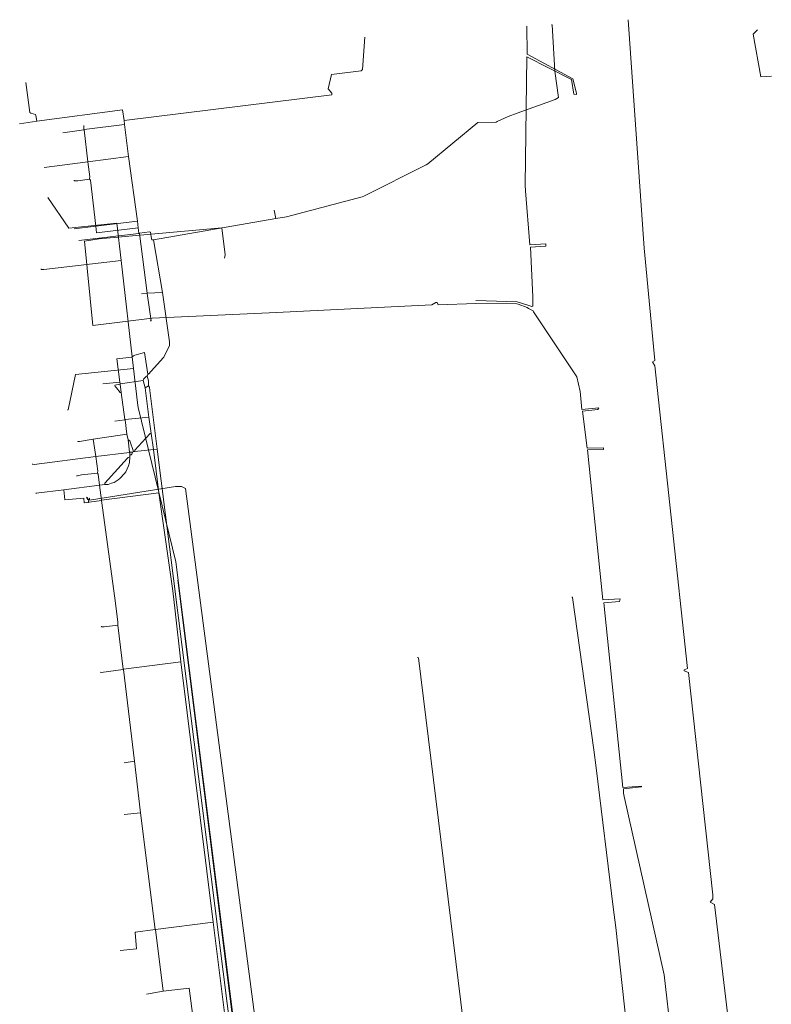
# Model space of a CAD drawing. Header units: metres. Extents: x 45249 to 48959, y 371564 to 373092.
# Tile 30 of 31: x 45787 to 45916, y 372923 to 373092. Entities that reach past the tile are written whole.
import ezdxf
from ezdxf.lldxf.tags import DXFTag

# ---------------------------------------------------------------- set-up
doc = ezdxf.new("R2010")
doc.units = ezdxf.units.M
doc.header["$MEASUREMENT"] = 0
for name, color, linetype, lineweight in [('B-WE-KL-ET_LS-G', 254, 'KL-LS-N', 15), ('B-WE-KL-WATER-G', 254, 'KL-WATER-N', 15), ('B-WE-RI-PERSLEIDING-G', 254, 'RI-PERS', 15)]:
    doc.layers.add(name, color=color, linetype=linetype, lineweight=lineweight)
doc.styles.get("Standard").update_dxf_attribs({"font": 'arial.ttf'})
tags = doc.linetypes.add('KL-LS-N', pattern='A,4,-1,[103,NLCS.SHX,S=0.75,R=0,X=0,Y=0],-1,4,-1,["L",Standard,S=1,R=0,X=0,Y=-0.5],-2', length=13).pattern_tags.tags
tags[18] = DXFTag(74, 10)
doc.linetypes.add('KL-WATER-N', pattern='A,7,-0.5,[168,NLCS.SHX,S=0.75,R=0,X=0.75,Y=0],-2', length=9.5)
tags = doc.linetypes.add('RI-PERS', pattern='A,7,-2,["P",Standard,S=1.8,R=0,X=-0.5,Y=-0.9],-2,7,-2,[102,NLCS.SHX,S=1,R=180,X=0,Y=0],-2', length=22).pattern_tags.tags
tags[6] = DXFTag(74, 10)

msp = doc.modelspace()

# ---------------------------------------------------------------- linework, layer by layer
at = {"layer": 'B-WE-KL-ET_LS-G', "color": 1, "lineweight": 0}
for points in [[(45830.89, 373057.54), (45832.75, 373057.82), (45833.82, 373058.11), (45845.75, 373061.25), (45846.04, 373061.39), (45856.75, 373066.75), (45857.04, 373066.96), (45865.61, 373074.04), (45868.75, 373074.11), (45868.96, 373074.18), (45870.82, 373075.04), (45872.39, 373075.61), (45878.89, 373077.96), (45879.46, 373078.32), (45878.82, 373082.82), (45878.39, 373090.82), (45878.25, 373090.82)], [(45830.89, 373057.54), (45832.75, 373057.82), (45833.82, 373058.11), (45845.75, 373061.25), (45846.04, 373061.39), (45856.75, 373066.75), (45857.04, 373066.96), (45865.61, 373074.04), (45868.75, 373074.11), (45868.96, 373074.18), (45870.82, 373075.04), (45872.39, 373075.61), (45878.89, 373077.96), (45879.46, 373078.32), (45878.82, 373082.82), (45878.39, 373090.82), (45878.25, 373090.82)], [(45830.89, 373057.54), (45832.75, 373057.82), (45833.82, 373058.11), (45845.75, 373061.25), (45846.04, 373061.39), (45856.75, 373066.75), (45857.04, 373066.96), (45865.61, 373074.04), (45868.75, 373074.11), (45868.96, 373074.18), (45870.82, 373075.04), (45872.39, 373075.61), (45878.89, 373077.96), (45879.46, 373078.32), (45878.82, 373082.82), (45878.39, 373090.82), (45878.25, 373090.82)], [(45891.46, 373091.68), (45894.18, 373052.46), (45896.04, 373033.18), (45895.61, 373032.96), (45896.04, 373032.25), (45901.61, 372980.32), (45901.04, 372980.04), (45901.04, 372979.89), (45901.82, 372979.61), (45905.96, 372941.46), (45905.96, 372940.75), (45905.54, 372940.18), (45906.25, 372939.75), (45911.25, 372898.18), (45911.25, 372897.75), (45911.18, 372897.68)], [(45891.46, 373091.68), (45894.18, 373052.46), (45896.04, 373033.18), (45895.61, 373032.96), (45896.04, 373032.25), (45901.61, 372980.32), (45901.04, 372980.04), (45901.04, 372979.89), (45901.82, 372979.61), (45905.96, 372941.46), (45905.96, 372940.75), (45905.54, 372940.18), (45906.25, 372939.75), (45911.25, 372898.18), (45911.25, 372897.75), (45911.18, 372897.68)], [(45891.46, 373091.68), (45894.18, 373052.46), (45896.04, 373033.18), (45895.61, 373032.96), (45896.04, 373032.25), (45901.61, 372980.32), (45901.04, 372980.04), (45901.04, 372979.89), (45901.82, 372979.61), (45905.96, 372941.46), (45905.96, 372940.75), (45905.54, 372940.18), (45906.25, 372939.75), (45911.25, 372898.18), (45911.25, 372897.75), (45911.18, 372897.68)], [(45874.04, 373090.54), (45874.11, 373085.75), (45881.96, 373081.54), (45882.54, 373079.04), (45882.54, 373078.82), (45882.11, 373078.89), (45881.68, 373081.39), (45874.04, 373085.32), (45873.75, 373063.25), (45873.82, 373062.32), (45874.54, 373053.04), (45877.32, 373053.18), (45877.32, 373052.82), (45874.68, 373052.61), (45875.04, 373044.11), (45875.04, 373042.54), (45874.89, 373042.46), (45874.39, 373042.61), (45872.39, 373043.25), (45865.25, 373043.46)], [(45874.04, 373090.54), (45874.11, 373085.75), (45881.96, 373081.54), (45882.54, 373079.04), (45882.54, 373078.82), (45882.11, 373078.89), (45881.68, 373081.39), (45874.04, 373085.32), (45873.75, 373063.25), (45873.82, 373062.32), (45874.54, 373053.04), (45877.32, 373053.18), (45877.32, 373052.82), (45874.68, 373052.61), (45875.04, 373044.11), (45875.04, 373042.54), (45874.89, 373042.46), (45874.39, 373042.61), (45872.39, 373043.25), (45865.25, 373043.46)], [(45874.04, 373090.54), (45874.11, 373085.75), (45881.96, 373081.54), (45882.54, 373079.04), (45882.54, 373078.82), (45882.11, 373078.89), (45881.68, 373081.39), (45874.04, 373085.32), (45873.75, 373063.25), (45873.82, 373062.32), (45874.54, 373053.04), (45877.32, 373053.18), (45877.32, 373052.82), (45874.68, 373052.61), (45875.04, 373044.11), (45875.04, 373042.54), (45874.89, 373042.46), (45874.39, 373042.61), (45872.39, 373043.25), (45865.25, 373043.46)], [(45913.68, 373089.96), (45912.89, 373089.18), (45914.25, 373081.89), (45916.04, 373081.96)], [(45913.68, 373089.96), (45912.89, 373089.18), (45914.25, 373081.89), (45916.04, 373081.96)], [(45913.68, 373089.96), (45912.89, 373089.18), (45914.25, 373081.89), (45916.04, 373081.96)], [(45846.18, 373088.68), (45845.82, 373083.11), (45845.54, 373082.89), (45840.46, 373082.25), (45839.89, 373079.82), (45840.54, 373079.04), (45840.54, 373078.75), (45804.82, 373074.39)], [(45846.18, 373088.68), (45845.82, 373083.11), (45845.54, 373082.89), (45840.46, 373082.25), (45839.89, 373079.82), (45840.54, 373079.04), (45840.54, 373078.75), (45804.82, 373074.39)], [(45846.18, 373088.68), (45845.82, 373083.11), (45845.54, 373082.89), (45840.46, 373082.25), (45839.89, 373079.82), (45840.54, 373079.04), (45840.54, 373078.75), (45804.82, 373074.39)], [(45789.82, 373074.25), (45789.68, 373075.25), (45789.61, 373075.39), (45788.82, 373075.61), (45788.61, 373075.75), (45787.96, 373080.89)], [(45789.82, 373074.25), (45789.68, 373075.25), (45789.61, 373075.39), (45788.82, 373075.61), (45788.61, 373075.75), (45787.96, 373080.89)], [(45789.82, 373074.25), (45789.68, 373075.25), (45789.61, 373075.39), (45788.82, 373075.61), (45788.61, 373075.75), (45787.96, 373080.89)], [(45804.82, 373074.39), (45804.54, 373076.18), (45789.82, 373074.25)], [(45804.82, 373074.39), (45804.54, 373076.18), (45789.82, 373074.25)], [(45804.82, 373074.39), (45804.54, 373076.18), (45789.82, 373074.25)], [(45789.82, 373074.25), (45786.89, 373073.82)], [(45789.82, 373074.25), (45786.89, 373073.82)], [(45789.82, 373074.25), (45786.89, 373073.82)], [(45804.89, 373073.68), (45797.96, 373072.82)], [(45804.89, 373073.68), (45797.96, 373072.82)], [(45804.89, 373073.68), (45797.96, 373072.82)], [(45804.82, 373074.39), (45804.89, 373073.68)], [(45804.82, 373074.39), (45804.89, 373073.68)], [(45804.82, 373074.39), (45804.89, 373073.68)], [(45804.89, 373073.68), (45805.61, 373068.18)], [(45804.89, 373073.68), (45805.61, 373068.18)], [(45804.89, 373073.68), (45805.61, 373068.18)], [(45797.89, 373072.75), (45794.32, 373072.25)], [(45797.89, 373072.75), (45794.32, 373072.25)], [(45797.89, 373072.75), (45794.32, 373072.25)], [(45797.89, 373072.82), (45797.89, 373073.54)], [(45797.89, 373072.82), (45797.89, 373073.54)], [(45797.89, 373072.82), (45797.89, 373073.54)], [(45797.89, 373072.82), (45797.96, 373072.82)], [(45797.89, 373072.82), (45797.89, 373072.75)], [(45797.89, 373072.82), (45797.96, 373072.82)], [(45797.89, 373072.82), (45797.89, 373072.75)], [(45797.89, 373072.82), (45797.96, 373072.82)], [(45797.89, 373072.82), (45797.89, 373072.75)], [(45797.89, 373072.75), (45797.96, 373072.75)], [(45797.89, 373072.75), (45797.96, 373072.75)], [(45797.89, 373072.75), (45797.96, 373072.75)], [(45797.96, 373072.82), (45797.96, 373072.75)], [(45797.96, 373072.82), (45797.96, 373072.75)], [(45797.96, 373072.82), (45797.96, 373072.75)], [(45797.96, 373072.75), (45798.61, 373067.25)], [(45797.96, 373072.75), (45798.61, 373067.25)], [(45797.96, 373072.75), (45798.61, 373067.25)], [(45798.61, 373067.25), (45791.11, 373066.32)], [(45798.61, 373067.25), (45791.11, 373066.32)], [(45798.61, 373067.25), (45791.11, 373066.32)], [(45805.61, 373068.18), (45798.61, 373067.25)], [(45805.61, 373068.18), (45798.61, 373067.25)], [(45805.61, 373068.18), (45798.61, 373067.25)], [(45798.61, 373067.25), (45798.96, 373064.68), (45798.89, 373064.39), (45798.89, 373064.32)], [(45798.61, 373067.25), (45798.96, 373064.68), (45798.89, 373064.39), (45798.89, 373064.32)], [(45798.61, 373067.25), (45798.96, 373064.68), (45798.89, 373064.39), (45798.89, 373064.32)], [(45805.61, 373068.18), (45807.11, 373057.11)], [(45805.61, 373068.18), (45807.11, 373057.11)], [(45805.61, 373068.18), (45807.11, 373057.11)], [(45798.89, 373064.32), (45796.89, 373064.04), (45796.25, 373064.04), (45796.25, 373064.11)], [(45798.89, 373064.32), (45796.89, 373064.04), (45796.25, 373064.04), (45796.25, 373064.11)], [(45798.89, 373064.32), (45796.89, 373064.04), (45796.25, 373064.04), (45796.25, 373064.11)], [(45798.89, 373064.32), (45799.04, 373064.11), (45799.96, 373056.25)], [(45798.89, 373064.32), (45799.04, 373064.11), (45799.96, 373056.25)], [(45798.89, 373064.32), (45799.04, 373064.11), (45799.96, 373056.25)], [(45830.89, 373057.54), (45830.61, 373058.96)], [(45830.89, 373057.54), (45830.61, 373058.96)], [(45830.89, 373057.54), (45830.61, 373058.96)], [(45807.11, 373057.11), (45799.96, 373056.25)], [(45807.11, 373057.11), (45799.96, 373056.25)], [(45807.11, 373057.11), (45799.96, 373056.25)], [(45807.11, 373057.11), (45807.25, 373055.96)], [(45807.11, 373057.11), (45807.25, 373055.96)], [(45807.11, 373057.11), (45807.25, 373055.96)], [(45830.89, 373057.54), (45809.89, 373053.89)], [(45830.89, 373057.54), (45809.89, 373053.89)], [(45830.89, 373057.54), (45809.89, 373053.89)], [(45799.96, 373056.25), (45796.25, 373055.75)], [(45799.96, 373056.25), (45796.25, 373055.75)], [(45799.96, 373056.25), (45796.25, 373055.75)], [(45822.11, 373050.75), (45822.18, 373051.32), (45821.61, 373055.96), (45800.54, 373054.04), (45798.04, 373053.68), (45799.46, 373039.18), (45809.68, 373040.46), (45831.04, 373041.39), (45857.68, 373042.75), (45858.39, 373043.11), (45858.61, 373043.11), (45858.82, 373042.75), (45865.25, 373042.96), (45872.32, 373042.89), (45872.54, 373042.82), (45874.11, 373042.25), (45874.32, 373042.11), (45875.11, 373041.68), (45875.18, 373041.54), (45882.61, 373030.39), (45883.18, 373027.82), (45883.25, 373027.25), (45883.46, 373024.75), (45886.39, 373025.04), (45886.25, 373024.75), (45883.61, 373024.46), (45884.39, 373018.11), (45887.18, 373018.18), (45887.18, 373017.89), (45884.46, 373017.82), (45887.11, 372992.11), (45890.04, 372992.25), (45889.96, 372991.82), (45887.25, 372991.54), (45890.54, 372959.89), (45893.75, 372960.11), (45893.75, 372959.96), (45890.61, 372959.61), (45890.61, 372958.89), (45890.75, 372958.32), (45897.61, 372927.68), (45901.25, 372896.11)], [(45822.11, 373050.75), (45822.18, 373051.32), (45821.61, 373055.96), (45800.54, 373054.04), (45798.04, 373053.68), (45799.46, 373039.18), (45809.68, 373040.46), (45831.04, 373041.39), (45857.68, 373042.75), (45858.39, 373043.11), (45858.61, 373043.11), (45858.82, 373042.75), (45865.25, 373042.96), (45872.32, 373042.89), (45872.54, 373042.82), (45874.11, 373042.25), (45874.32, 373042.11), (45875.11, 373041.68), (45875.18, 373041.54), (45882.61, 373030.39), (45883.18, 373027.82), (45883.25, 373027.25), (45883.46, 373024.75), (45886.39, 373025.04), (45886.25, 373024.75), (45883.61, 373024.46), (45884.39, 373018.11), (45887.18, 373018.18), (45887.18, 373017.89), (45884.46, 373017.82), (45887.11, 372992.11), (45890.04, 372992.25), (45889.96, 372991.82), (45887.25, 372991.54), (45890.54, 372959.89), (45893.75, 372960.11), (45893.75, 372959.96), (45890.61, 372959.61), (45890.61, 372958.89), (45890.75, 372958.32), (45897.61, 372927.68), (45901.25, 372896.11)], [(45822.11, 373050.75), (45822.18, 373051.32), (45821.61, 373055.96), (45800.54, 373054.04), (45798.04, 373053.68), (45799.46, 373039.18), (45809.68, 373040.46), (45831.04, 373041.39), (45857.68, 373042.75), (45858.39, 373043.11), (45858.61, 373043.11), (45858.82, 373042.75), (45865.25, 373042.96), (45872.32, 373042.89), (45872.54, 373042.82), (45874.11, 373042.25), (45874.32, 373042.11), (45875.11, 373041.68), (45875.18, 373041.54), (45882.61, 373030.39), (45883.18, 373027.82), (45883.25, 373027.25), (45883.46, 373024.75), (45886.39, 373025.04), (45886.25, 373024.75), (45883.61, 373024.46), (45884.39, 373018.11), (45887.18, 373018.18), (45887.18, 373017.89), (45884.46, 373017.82), (45887.11, 372992.11), (45890.04, 372992.25), (45889.96, 372991.82), (45887.25, 372991.54), (45890.54, 372959.89), (45893.75, 372960.11), (45893.75, 372959.96), (45890.61, 372959.61), (45890.61, 372958.89), (45890.75, 372958.32), (45897.61, 372927.68), (45901.25, 372896.11)], [(45799.96, 373056.25), (45800.11, 373055.11), (45807.25, 373055.96)], [(45799.96, 373056.25), (45800.11, 373055.11), (45807.25, 373055.96)], [(45799.96, 373056.25), (45800.11, 373055.11), (45807.25, 373055.96)], [(45807.25, 373055.96), (45807.39, 373055.04)], [(45807.25, 373055.96), (45807.39, 373055.04)], [(45807.25, 373055.96), (45807.39, 373055.04)], [(45807.46, 373055.04), (45809.18, 373055.25), (45809.39, 373055.18), (45809.54, 373054.04), (45809.61, 373053.89), (45809.89, 373053.89)], [(45807.46, 373055.04), (45809.18, 373055.25), (45809.39, 373055.18), (45809.54, 373054.04), (45809.61, 373053.89), (45809.89, 373053.89)], [(45807.46, 373055.04), (45809.18, 373055.25), (45809.39, 373055.18), (45809.54, 373054.04), (45809.61, 373053.89), (45809.89, 373053.89)], [(45807.39, 373054.96), (45797.04, 373053.75)], [(45807.39, 373054.96), (45797.04, 373053.75)], [(45807.39, 373054.96), (45797.04, 373053.75)], [(45807.39, 373055.04), (45807.46, 373055.04)], [(45807.39, 373055.04), (45807.39, 373054.96)], [(45807.39, 373055.04), (45807.46, 373055.04)], [(45807.39, 373055.04), (45807.39, 373054.96)], [(45807.39, 373055.04), (45807.46, 373055.04)], [(45807.39, 373055.04), (45807.39, 373054.96)], [(45807.39, 373054.96), (45807.46, 373054.96)], [(45807.39, 373054.96), (45807.46, 373054.96)], [(45807.39, 373054.96), (45807.46, 373054.96)], [(45807.46, 373055.04), (45807.46, 373054.96)], [(45807.46, 373055.04), (45807.46, 373054.96)], [(45807.46, 373055.04), (45807.46, 373054.96)], [(45807.46, 373054.96), (45808.82, 373044.75)], [(45807.46, 373054.96), (45808.82, 373044.75)], [(45807.46, 373054.96), (45808.82, 373044.75)], [(45809.89, 373053.89), (45811.46, 373044.82)], [(45809.89, 373053.89), (45811.46, 373044.82)], [(45809.89, 373053.89), (45811.46, 373044.82)], [(45808.82, 373044.68), (45807.82, 373044.61)], [(45808.82, 373044.68), (45807.82, 373044.61)], [(45808.82, 373044.68), (45807.82, 373044.61)], [(45811.46, 373044.82), (45808.82, 373044.75)], [(45811.46, 373044.82), (45808.82, 373044.75)], [(45811.46, 373044.82), (45808.82, 373044.75)], [(45808.82, 373044.75), (45808.82, 373044.68)], [(45808.82, 373044.75), (45808.82, 373044.68)], [(45808.82, 373044.75), (45808.82, 373044.68)], [(45808.82, 373044.68), (45809.46, 373039.96), (45809.32, 373039.96)], [(45808.82, 373044.68), (45809.46, 373039.96), (45809.32, 373039.96)], [(45808.82, 373044.68), (45809.46, 373039.96), (45809.32, 373039.96)], [(45811.46, 373044.82), (45812.61, 373036.39), (45812.61, 373035.75), (45811.68, 373033.75), (45811.54, 373033.61), (45809.04, 373030.82), (45808.89, 373030.82)], [(45811.46, 373044.82), (45812.61, 373036.39), (45812.61, 373035.75), (45811.68, 373033.75), (45811.54, 373033.61), (45809.04, 373030.82), (45808.89, 373030.82)], [(45811.46, 373044.82), (45812.61, 373036.39), (45812.61, 373035.75), (45811.68, 373033.75), (45811.54, 373033.61), (45809.04, 373030.82), (45808.89, 373030.82)], [(45808.89, 373030.82), (45808.32, 373034.54), (45806.68, 373034.11), (45806.46, 373033.96), (45806.18, 373033.75), (45803.61, 373033.46), (45804.11, 373029.46)], [(45808.89, 373030.82), (45808.32, 373034.54), (45806.68, 373034.11), (45806.46, 373033.96), (45806.18, 373033.75), (45803.61, 373033.46), (45804.11, 373029.46)], [(45808.89, 373030.82), (45808.32, 373034.54), (45806.68, 373034.11), (45806.46, 373033.96), (45806.18, 373033.75), (45803.61, 373033.46), (45804.11, 373029.46)], [(45808.11, 373029.75), (45804.18, 373029.18)], [(45808.11, 373029.75), (45804.18, 373029.18)], [(45808.11, 373029.75), (45804.18, 373029.18)], [(45808.82, 373030.46), (45808.68, 373030.46), (45808.18, 373029.96), (45808.11, 373029.75)], [(45808.82, 373030.46), (45808.68, 373030.46), (45808.18, 373029.96), (45808.11, 373029.75)], [(45808.82, 373030.46), (45808.68, 373030.46), (45808.18, 373029.96), (45808.11, 373029.75)], [(45808.11, 373029.75), (45808.46, 373028.46)], [(45808.11, 373029.75), (45808.46, 373028.46)], [(45808.11, 373029.75), (45808.46, 373028.46)], [(45808.89, 373030.82), (45808.82, 373030.46)], [(45808.89, 373030.82), (45808.82, 373030.46)], [(45808.89, 373030.82), (45808.82, 373030.46)], [(45808.82, 373030.46), (45809.04, 373029.68), (45809.04, 373029.04), (45809.04, 373028.82)], [(45808.82, 373030.46), (45809.04, 373029.68), (45809.04, 373029.04), (45809.04, 373028.82)], [(45808.82, 373030.46), (45809.04, 373029.68), (45809.04, 373029.04), (45809.04, 373028.82)], [(45804.11, 373029.46), (45801.18, 373029.18)], [(45804.11, 373029.46), (45801.18, 373029.18)], [(45804.11, 373029.46), (45801.18, 373029.18)], [(45804.18, 373029.11), (45803.25, 373028.96), (45803.32, 373028.68), (45803.54, 373028.46), (45804.18, 373027.68), (45804.32, 373027.68)], [(45804.18, 373029.11), (45803.25, 373028.96), (45803.32, 373028.68), (45803.54, 373028.46), (45804.18, 373027.68), (45804.32, 373027.68)], [(45804.18, 373029.11), (45803.25, 373028.96), (45803.32, 373028.68), (45803.54, 373028.46), (45804.18, 373027.68), (45804.32, 373027.68)], [(45804.11, 373029.46), (45804.18, 373029.18)], [(45804.11, 373029.46), (45804.18, 373029.18)], [(45804.11, 373029.46), (45804.18, 373029.18)], [(45804.18, 373029.18), (45804.18, 373029.11)], [(45804.18, 373029.18), (45804.18, 373029.11)], [(45804.18, 373029.18), (45804.18, 373029.11)], [(45804.18, 373029.11), (45804.32, 373027.68)], [(45804.18, 373029.11), (45804.32, 373027.68)], [(45804.18, 373029.11), (45804.32, 373027.68)], [(45809.04, 373028.82), (45808.46, 373028.46)], [(45809.04, 373028.82), (45808.46, 373028.46)], [(45809.04, 373028.82), (45808.46, 373028.46)], [(45808.46, 373028.46), (45809.11, 373023.46)], [(45808.46, 373028.46), (45809.11, 373023.46)], [(45808.46, 373028.46), (45809.11, 373023.46)], [(45809.04, 373028.82), (45809.18, 373028.61), (45809.25, 373028.04), (45810.54, 373017.96)], [(45809.04, 373028.82), (45809.18, 373028.61), (45809.25, 373028.04), (45810.54, 373017.96)], [(45809.04, 373028.82), (45809.18, 373028.61), (45809.25, 373028.04), (45810.54, 373017.96)], [(45804.32, 373027.68), (45804.96, 373023.04)], [(45804.32, 373027.68), (45804.96, 373023.04)], [(45804.32, 373027.68), (45804.96, 373023.04)], [(45804.96, 373022.96), (45803.25, 373022.75)], [(45804.96, 373022.96), (45803.25, 373022.75)], [(45804.96, 373022.96), (45803.25, 373022.75)], [(45804.96, 373023.04), (45805.04, 373023.04)], [(45804.96, 373023.04), (45804.96, 373022.96)], [(45804.96, 373023.04), (45805.04, 373023.04)], [(45804.96, 373023.04), (45804.96, 373022.96)], [(45804.96, 373023.04), (45805.04, 373023.04)], [(45804.96, 373023.04), (45804.96, 373022.96)], [(45804.96, 373022.96), (45805.04, 373022.96)], [(45804.96, 373022.96), (45805.04, 373022.96)], [(45804.96, 373022.96), (45805.04, 373022.96)], [(45809.11, 373023.46), (45805.04, 373023.04)], [(45809.11, 373023.46), (45805.04, 373023.04)], [(45809.11, 373023.46), (45805.04, 373023.04)], [(45805.04, 373023.04), (45805.04, 373022.96)], [(45805.04, 373023.04), (45805.04, 373022.96)], [(45805.04, 373023.04), (45805.04, 373022.96)], [(45805.04, 373022.96), (45805.32, 373020.54)], [(45805.04, 373022.96), (45805.32, 373020.54)], [(45805.04, 373022.96), (45805.32, 373020.54)], [(45809.11, 373023.46), (45809.46, 373020.61)], [(45809.11, 373023.46), (45809.46, 373020.61)], [(45809.11, 373023.46), (45809.46, 373020.61)], [(45799.54, 373019.68), (45797.18, 373019.25), (45796.89, 373019.25), (45796.89, 373019.32)], [(45799.54, 373019.68), (45797.18, 373019.25), (45796.89, 373019.25), (45796.89, 373019.32)], [(45799.54, 373019.68), (45797.18, 373019.25), (45796.89, 373019.25), (45796.89, 373019.32)], [(45805.32, 373020.54), (45799.54, 373019.68)], [(45805.32, 373020.54), (45799.54, 373019.68)], [(45805.32, 373020.54), (45799.54, 373019.68)], [(45799.54, 373019.68), (45799.96, 373016.68)], [(45799.54, 373019.68), (45799.96, 373016.68)], [(45799.54, 373019.68), (45799.96, 373016.68)], [(45805.32, 373020.54), (45805.54, 373019.54)], [(45805.32, 373020.54), (45805.54, 373019.54)], [(45805.32, 373020.54), (45805.54, 373019.54)], [(45809.46, 373020.61), (45809.32, 373020.61), (45808.54, 373019.82), (45806.68, 373017.75), (45806.68, 373017.54)], [(45809.46, 373020.61), (45809.32, 373020.61), (45808.54, 373019.82), (45806.68, 373017.75), (45806.68, 373017.54)], [(45809.46, 373020.61), (45809.32, 373020.61), (45808.54, 373019.82), (45806.68, 373017.75), (45806.68, 373017.54)], [(45809.46, 373020.61), (45809.89, 373017.89)], [(45809.46, 373020.61), (45809.89, 373017.89)], [(45809.46, 373020.61), (45809.89, 373017.89)], [(45805.54, 373019.54), (45805.82, 373019.39), (45806.46, 373017.54)], [(45805.54, 373019.54), (45805.75, 373017.46)], [(45805.54, 373019.54), (45805.82, 373019.39), (45806.46, 373017.54)], [(45805.54, 373019.54), (45805.75, 373017.46)], [(45805.54, 373019.54), (45805.82, 373019.39), (45806.46, 373017.54)], [(45805.54, 373019.54), (45805.75, 373017.46)], [(45809.89, 373017.89), (45806.68, 373017.54)], [(45809.89, 373017.89), (45806.68, 373017.54)], [(45809.89, 373017.89), (45806.68, 373017.54)], [(45810.54, 373017.96), (45809.89, 373017.89)], [(45810.54, 373017.96), (45809.89, 373017.89)], [(45810.54, 373017.96), (45809.89, 373017.89)], [(45809.89, 373017.89), (45810.82, 373010.46)], [(45809.89, 373017.89), (45810.82, 373010.46)], [(45809.89, 373017.89), (45810.82, 373010.46)], [(45810.54, 373017.96), (45826.11, 372894.68)], [(45810.54, 373017.96), (45826.11, 372894.68)], [(45810.54, 373017.96), (45826.11, 372894.68)], [(45799.96, 373016.68), (45789.39, 373015.32), (45789.18, 373015.39), (45789.04, 373015.39)], [(45799.96, 373016.68), (45789.39, 373015.32), (45789.18, 373015.39), (45789.04, 373015.39)], [(45799.96, 373016.68), (45789.39, 373015.32), (45789.18, 373015.39), (45789.04, 373015.39)], [(45805.75, 373017.39), (45799.96, 373016.68)], [(45805.75, 373017.39), (45799.96, 373016.68)], [(45805.75, 373017.39), (45799.96, 373016.68)], [(45799.96, 373016.68), (45800.32, 373014.18), (45800.25, 373013.96), (45800.25, 373013.82)], [(45799.96, 373016.68), (45800.32, 373014.18), (45800.25, 373013.96), (45800.25, 373013.82)], [(45799.96, 373016.68), (45800.32, 373014.18), (45800.25, 373013.96), (45800.25, 373013.82)], [(45805.82, 373016.61), (45805.75, 373015.68), (45805.61, 373015.11), (45805.11, 373014.04), (45804.89, 373013.75), (45804.11, 373012.89), (45803.82, 373012.68), (45803.11, 373012.25), (45802.68, 373012.11), (45802.11, 373011.89), (45801.54, 373011.89)], [(45805.82, 373016.61), (45805.54, 373016.54), (45805.39, 373016.39), (45801.54, 373012.11), (45801.54, 373011.89)], [(45805.82, 373016.61), (45805.75, 373015.68), (45805.61, 373015.11), (45805.11, 373014.04), (45804.89, 373013.75), (45804.11, 373012.89), (45803.82, 373012.68), (45803.11, 373012.25), (45802.68, 373012.11), (45802.11, 373011.89), (45801.54, 373011.89)], [(45805.82, 373016.61), (45805.54, 373016.54), (45805.39, 373016.39), (45801.54, 373012.11), (45801.54, 373011.89)], [(45805.82, 373016.61), (45805.75, 373015.68), (45805.61, 373015.11), (45805.11, 373014.04), (45804.89, 373013.75), (45804.11, 373012.89), (45803.82, 373012.68), (45803.11, 373012.25), (45802.68, 373012.11), (45802.11, 373011.89), (45801.54, 373011.89)], [(45805.82, 373016.61), (45805.54, 373016.54), (45805.39, 373016.39), (45801.54, 373012.11), (45801.54, 373011.89)], [(45805.75, 373017.46), (45805.82, 373017.46)], [(45805.75, 373017.46), (45805.75, 373017.39)], [(45805.75, 373017.46), (45805.82, 373017.46)], [(45805.75, 373017.46), (45805.75, 373017.39)], [(45805.75, 373017.46), (45805.82, 373017.46)], [(45805.75, 373017.46), (45805.75, 373017.39)], [(45805.75, 373017.39), (45805.82, 373017.39)], [(45805.75, 373017.39), (45805.82, 373017.39)], [(45805.75, 373017.39), (45805.82, 373017.39)], [(45805.82, 373017.46), (45806.25, 373017.46)], [(45805.82, 373017.46), (45805.82, 373017.39)], [(45806.25, 373017.46), (45806.18, 373017.11), (45806.04, 373016.96), (45805.82, 373016.96)], [(45805.82, 373017.46), (45806.25, 373017.46)], [(45805.82, 373017.46), (45805.82, 373017.39)], [(45806.25, 373017.46), (45806.18, 373017.11), (45806.04, 373016.96), (45805.82, 373016.96)], [(45805.82, 373017.46), (45806.25, 373017.46)], [(45805.82, 373017.46), (45805.82, 373017.39)], [(45806.25, 373017.46), (45806.18, 373017.11), (45806.04, 373016.96), (45805.82, 373016.96)], [(45805.82, 373017.39), (45805.82, 373016.96)], [(45805.82, 373017.39), (45805.82, 373016.96)], [(45805.82, 373017.39), (45805.82, 373016.96)], [(45805.82, 373016.96), (45805.82, 373016.61)], [(45805.82, 373016.96), (45805.82, 373016.61)], [(45805.82, 373016.96), (45805.82, 373016.61)], [(45806.46, 373017.54), (45806.25, 373017.46)], [(45806.46, 373017.54), (45806.25, 373017.46)], [(45806.46, 373017.54), (45806.25, 373017.46)], [(45806.46, 373017.54), (45806.68, 373017.54)], [(45806.46, 373017.54), (45806.68, 373017.54)], [(45806.46, 373017.54), (45806.68, 373017.54)], [(45800.25, 373013.82), (45797.54, 373013.54), (45796.82, 373013.39), (45796.68, 373013.39)], [(45800.25, 373013.82), (45797.54, 373013.54), (45796.82, 373013.39), (45796.68, 373013.39)], [(45800.25, 373013.82), (45797.54, 373013.54), (45796.82, 373013.39), (45796.68, 373013.39)], [(45800.25, 373013.82), (45800.39, 373013.68), (45800.61, 373011.75)], [(45800.25, 373013.82), (45800.39, 373013.68), (45800.61, 373011.75)], [(45800.25, 373013.82), (45800.39, 373013.68), (45800.61, 373011.75)], [(45800.61, 373011.75), (45794.46, 373010.96)], [(45800.61, 373011.75), (45794.46, 373010.96)], [(45800.61, 373011.75), (45794.46, 373010.96)], [(45801.54, 373011.89), (45800.61, 373011.75)], [(45801.54, 373011.89), (45800.61, 373011.75)], [(45801.54, 373011.89), (45800.61, 373011.75)], [(45800.61, 373011.75), (45800.96, 373009.18)], [(45800.61, 373011.75), (45800.96, 373009.18)], [(45800.61, 373011.75), (45800.96, 373009.18)], [(45794.46, 373010.96), (45789.75, 373010.39), (45789.68, 373010.32)], [(45794.46, 373010.96), (45789.75, 373010.39), (45789.68, 373010.32)], [(45794.46, 373010.96), (45789.75, 373010.39), (45789.68, 373010.32)], [(45794.46, 373010.96), (45794.68, 373009.25), (45797.89, 373009.54), (45797.96, 373008.75), (45800.96, 373009.11)], [(45794.46, 373010.96), (45794.68, 373009.25), (45797.89, 373009.54), (45797.96, 373008.75), (45800.96, 373009.11)], [(45794.46, 373010.96), (45794.68, 373009.25), (45797.89, 373009.54), (45797.96, 373008.75), (45800.96, 373009.11)], [(45810.82, 373010.46), (45800.96, 373009.18)], [(45810.82, 373010.46), (45800.96, 373009.18)], [(45810.82, 373010.46), (45800.96, 373009.18)], [(45810.82, 373010.46), (45813.18, 372993.61), (45813.61, 372990.11), (45814.61, 372981.46)], [(45810.82, 373010.46), (45813.18, 372993.61), (45813.61, 372990.11), (45814.61, 372981.46)], [(45810.82, 373010.46), (45813.18, 372993.61), (45813.61, 372990.11), (45814.61, 372981.46)], [(45800.96, 373009.18), (45800.96, 373009.11)], [(45800.96, 373009.18), (45800.96, 373009.11)], [(45800.96, 373009.18), (45800.96, 373009.11)], [(45800.96, 373009.11), (45803.25, 372992.39), (45803.75, 372988.32), (45803.75, 372987.75)], [(45800.96, 373009.11), (45803.25, 372992.39), (45803.75, 372988.32), (45803.75, 372987.75)], [(45800.96, 373009.11), (45803.25, 372992.39), (45803.75, 372988.32), (45803.75, 372987.75)], [(45893.82, 372894.46), (45889.32, 372935.82), (45888.89, 372939.32), (45885.96, 372963.25), (45885.54, 372966.32), (45881.89, 372992.46), (45881.82, 372992.54), (45881.75, 372992.54)], [(45893.82, 372894.46), (45889.32, 372935.82), (45888.89, 372939.32), (45885.96, 372963.25), (45885.54, 372966.32), (45881.89, 372992.46), (45881.82, 372992.54), (45881.75, 372992.54)], [(45893.82, 372894.46), (45889.32, 372935.82), (45888.89, 372939.32), (45885.96, 372963.25), (45885.54, 372966.32), (45881.89, 372992.46), (45881.82, 372992.54), (45881.75, 372992.54)], [(45803.75, 372987.75), (45801.39, 372987.46), (45800.96, 372987.46), (45800.89, 372987.54)], [(45803.75, 372987.75), (45801.39, 372987.46), (45800.96, 372987.46), (45800.89, 372987.54)], [(45803.75, 372987.75), (45801.39, 372987.46), (45800.96, 372987.46), (45800.89, 372987.54)], [(45803.75, 372987.75), (45804.68, 372980.18)], [(45803.75, 372987.75), (45804.68, 372980.18)], [(45803.75, 372987.75), (45804.68, 372980.18)], [(45814.61, 372981.46), (45804.75, 372980.18)], [(45814.61, 372981.46), (45804.75, 372980.18)], [(45814.61, 372981.46), (45804.75, 372980.18)], [(45814.61, 372981.46), (45820.11, 372936.75)], [(45814.61, 372981.46), (45820.11, 372936.75)], [(45814.61, 372981.46), (45820.11, 372936.75)], [(45865.75, 372889.61), (45865.96, 372889.68), (45863.46, 372916.54), (45863.11, 372919.75), (45855.39, 372982.11), (45855.32, 372982.18), (45855.25, 372982.18)], [(45865.75, 372889.61), (45865.96, 372889.68), (45863.46, 372916.54), (45863.11, 372919.75), (45855.39, 372982.11), (45855.32, 372982.18), (45855.25, 372982.18)], [(45865.75, 372889.61), (45865.96, 372889.68), (45863.46, 372916.54), (45863.11, 372919.75), (45855.39, 372982.11), (45855.32, 372982.18), (45855.25, 372982.18)], [(45804.68, 372980.11), (45800.89, 372979.61), (45800.75, 372979.68)], [(45804.68, 372980.11), (45800.89, 372979.61), (45800.75, 372979.68)], [(45804.68, 372980.11), (45800.89, 372979.61), (45800.75, 372979.68)], [(45804.68, 372980.18), (45804.75, 372980.18)], [(45804.68, 372980.18), (45804.68, 372980.11)], [(45804.68, 372980.18), (45804.75, 372980.18)], [(45804.68, 372980.18), (45804.68, 372980.11)], [(45804.68, 372980.18), (45804.75, 372980.18)], [(45804.68, 372980.18), (45804.68, 372980.11)], [(45804.68, 372980.11), (45804.75, 372980.11)], [(45804.68, 372980.11), (45804.75, 372980.11)], [(45804.68, 372980.11), (45804.75, 372980.11)], [(45804.75, 372980.18), (45804.75, 372980.11)], [(45804.75, 372980.18), (45804.75, 372980.11)], [(45804.75, 372980.18), (45804.75, 372980.11)], [(45804.75, 372980.11), (45806.61, 372964.39)], [(45804.75, 372980.11), (45806.61, 372964.39)], [(45804.75, 372980.11), (45806.61, 372964.39)], [(45806.61, 372964.39), (45804.82, 372964.11)], [(45806.61, 372964.39), (45804.82, 372964.11)], [(45806.61, 372964.39), (45804.82, 372964.11)], [(45806.61, 372964.39), (45807.68, 372955.54)], [(45806.61, 372964.39), (45807.68, 372955.54)], [(45806.61, 372964.39), (45807.68, 372955.54)], [(45807.68, 372955.54), (45804.82, 372955.25)], [(45807.68, 372955.54), (45804.82, 372955.25)], [(45807.68, 372955.54), (45804.82, 372955.25)], [(45807.68, 372955.54), (45810.18, 372935.46)], [(45807.68, 372955.54), (45810.18, 372935.46)], [(45807.68, 372955.54), (45810.18, 372935.46)], [(45820.11, 372936.75), (45810.25, 372935.46)], [(45820.11, 372936.75), (45810.25, 372935.46)], [(45820.11, 372936.75), (45810.25, 372935.46)], [(45820.11, 372936.75), (45823.04, 372913.39)], [(45820.11, 372936.75), (45823.04, 372913.39)], [(45820.11, 372936.75), (45823.04, 372913.39)], [(45810.18, 372935.46), (45806.82, 372935.04), (45806.75, 372934.96), (45806.96, 372932.18), (45804.18, 372931.89)], [(45810.18, 372935.46), (45806.82, 372935.04), (45806.75, 372934.96), (45806.96, 372932.18), (45804.18, 372931.89)], [(45810.18, 372935.46), (45806.82, 372935.04), (45806.75, 372934.96), (45806.96, 372932.18), (45804.18, 372931.89)], [(45810.18, 372935.46), (45810.25, 372935.46)], [(45810.18, 372935.46), (45810.25, 372935.46)], [(45810.18, 372935.46), (45810.25, 372935.46)], [(45810.25, 372935.46), (45811.54, 372924.89)], [(45810.25, 372935.46), (45811.54, 372924.89)], [(45810.25, 372935.46), (45811.54, 372924.89)], [(45817.68, 372912.75), (45816.04, 372925.39), (45811.54, 372924.89)], [(45817.68, 372912.75), (45816.04, 372925.39), (45811.54, 372924.89)], [(45817.68, 372912.75), (45816.04, 372925.39), (45811.54, 372924.89)], [(45811.54, 372924.89), (45808.68, 372924.39)], [(45811.54, 372924.89), (45808.68, 372924.39)], [(45811.54, 372924.89), (45808.68, 372924.39)]]:
    msp.add_lwpolyline(points, dxfattribs=at)
at = {"layer": 'B-WE-KL-WATER-G', "color": 5, "lineweight": 0}
for points in [[(45798.89, 373009.32), (45798.89, 373009.18), (45813.68, 373011.54), (45814.68, 373011.54), (45814.82, 373011.46), (45815.39, 373011.18), (45830.46, 372896.46), (45830.39, 372896.25)], [(45798.89, 373009.32), (45798.89, 373009.18), (45813.68, 373011.54), (45814.68, 373011.54), (45814.82, 373011.46), (45815.39, 373011.18), (45830.46, 372896.46), (45830.39, 372896.25)], [(45798.54, 373009.46), (45798.54, 373009.32), (45798.75, 373009.32)], [(45798.54, 373009.46), (45798.54, 373009.32), (45798.75, 373009.32)], [(45798.82, 373009.32), (45798.82, 373009.46), (45798.89, 373009.54), (45798.89, 373009.32)], [(45798.82, 373009.32), (45798.82, 373009.46), (45798.89, 373009.54), (45798.89, 373009.32)], [(45798.75, 373009.32), (45798.68, 373008.75)], [(45798.75, 373009.32), (45798.68, 373008.75)], [(45798.75, 373009.32), (45798.82, 373009.32)], [(45798.75, 373009.32), (45798.82, 373009.32)], [(45798.82, 373009.32), (45798.89, 373009.32)], [(45798.82, 373009.32), (45798.89, 373009.32)]]:
    msp.add_lwpolyline(points, dxfattribs=at)
msp.add_lwpolyline([(45798.54, 373009.46), (45798.54, 373009.61), (45798.46, 373009.68), (45798.39, 373009.54), (45798.46, 373009.46)], close=True, dxfattribs=at)
msp.add_lwpolyline([(45798.54, 373009.46), (45798.54, 373009.61), (45798.46, 373009.68), (45798.39, 373009.54), (45798.46, 373009.46)], close=True, dxfattribs=at)
at = {"layer": 'B-WE-RI-PERSLEIDING-G', "color": 6, "lineweight": 0, "ltscale": 0.8}
for points in [[(45804.32, 373050.32), (45803.61, 373056.75), (45795.32, 373055.89), (45791.75, 373061.18)], [(45804.32, 373050.32), (45791.04, 373048.82), (45790.61, 373048.82), (45790.61, 373048.89)], [(45804.32, 373050.32), (45806.46, 373031.82)], [(45806.46, 373031.82), (45796.46, 373030.75), (45795.25, 373024.68), (45795.11, 373024.68)], [(45806.46, 373031.82), (45807.11, 373025.89), (45807.25, 373025.11), (45813.75, 372998.61), (45824.39, 372913.96)], [(45843.46, 372760.68), (45814.04, 372995.46)], [(45843.46, 372760.68), (45814.04, 372995.46)], [(45843.46, 372760.68), (45814.04, 372995.46)]]:
    msp.add_lwpolyline(points, dxfattribs=at)

doc.saveas('drawing.dxf')
